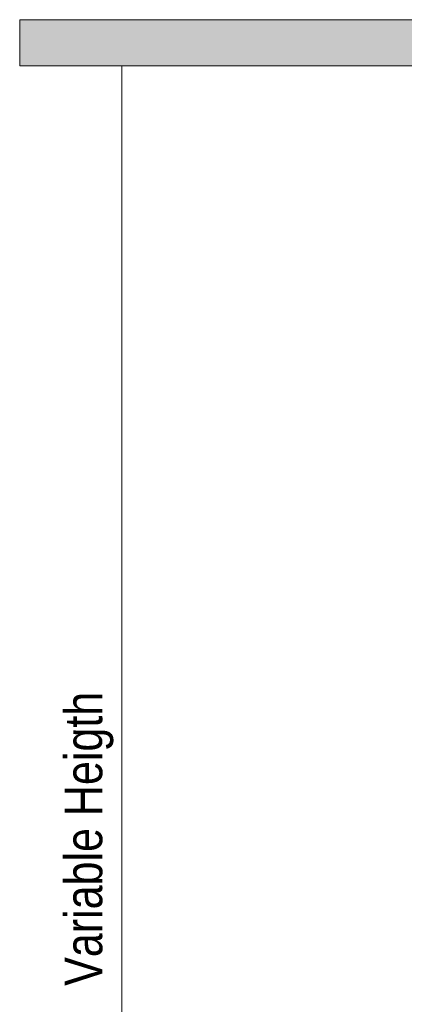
# Model space of a CAD drawing. Header units: millimetres. Extents: x 5395 to 9802, y 581 to 7363.
# Tile 2 of 12: x 5395 to 5733, y 1175 to 2041. Entities that reach past the tile are written whole.
import ezdxf

# ---------------------------------------------------------------- set-up
doc = ezdxf.new("R2010")
doc.units = ezdxf.units.MM
for name, color, linetype, lineweight in [('Cotas', 7, 'Continuous', 9), ('Cotas-15', 7, 'Continuous', 9), ('Techos', 7, 'Continuous', 9)]:
    doc.layers.add(name, color=color, linetype=linetype, lineweight=lineweight)
doc.styles.add('Arial Narrow', font='ARIALN.TTF', dxfattribs={"height": 33})
doc.dimstyles.new('FARO_-_2_2mm_Arial_Narrow_mm_Inch_Left', dxfattribs={"dimscale": 304.8, "dimtxt": 33.773222, "dimasz": 0, "dimexe": 0.147638, "dimexo": 0.0625, "dimgap": 0.024606, "dimtad": 1, "dimdec": 0, "dimzin": 0, "dimdsep": 46, "dimtxsty": 'Arial Narrow', "dimblk1": 'NONE', "dimblk2": 'NONE', "dimsah": 1, "dimcen": 0.09, "dimadec": 0, "dimazin": 0, "dimtfac": 1, "dimtdec": 4, "dimtix": 1, "dimtmove": 0, "dimatfit": 3, "dimfxl": 0.049213, "dimfxlon": 1, "dimtvp": 1, "dimtolj": 1, "dimtzin": 0, "dimarcsym": 2})

# ---------------------------------------------------------------- blocks, each defined once
blk = doc.blocks.new('DIMBLOCK2-Alzado_PDF')
at = {"layer": 'Cotas-15', "color": 251, "true_color": 0x5b5b5b}
for p, q in [((5484.83, 2000), (5439.76, 2000)), ((5484.76, 641.16), (5484.76, 2000)), ((5484.76, 2000), (5499.76, 2000)), ((5499.76, 641.16), (5439.76, 641.16)), ((5484.76, 641.16), (5499.76, 641.16))]:
    blk.add_line(p, q, dxfattribs=at)
at = {"layer": 'Cotas-15', "color": 0, "insert": (5434.62, 1191.38), "char_height": 33, "width": 310.0703, "attachment_point": 1, "rotation": 90, "line_spacing_factor": 0.974696, "style": 'Arial Narrow'}
blk.add_mtext('Variable Heigth', dxfattribs=at)
blk = doc.blocks.new('_None')

msp = doc.modelspace()

# ---------------------------------------------------------------- hatches: boundary and pattern name
at = {"layer": 'Techos', "true_color": 0xe8e8e8}
msp.add_hatch(color=254, dxfattribs=at).paths.add_polyline_path([(6593.76, 2000), (7089.04, 2000), (7794.95, 2000), (7794.95, 2040.5), (5394.95, 2040.5), (5394.95, 2000), (6593.59, 2000)])

# ---------------------------------------------------------------- linework, layer by layer
at = {"layer": 'Techos'}
for p, q in [((5394.95, 2040.5), (7794.95, 2040.5)), ((5394.95, 2040.5), (5394.95, 2000)), ((5836.62, 2000), (5394.95, 2000))]:
    msp.add_line(p, q, dxfattribs=at)

# ---------------------------------------------------------------- dimensions: what is measured, and where the dimension line sits
at = {"layer": 'Cotas', "color": 251, "true_color": 0x5b5b5b}
dim = msp.add_linear_dim(base=(5484.76, 2000), p1=(5499.76, 641.16), p2=(5499.76, 2000), angle=90, text='Variable Heigth', dimstyle='FARO_-_2_2mm_Arial_Narrow_mm_Inch_Left', override={"dimpost": '<>', "dimfxl": 1358.84377}, dxfattribs=at)
dim.commit()
dim.dimension.update_dxf_attribs({"geometry": 'DIMBLOCK2-Alzado_PDF', "text_midpoint": (5455.91, 1320.58)})

doc.saveas('drawing.dxf')
